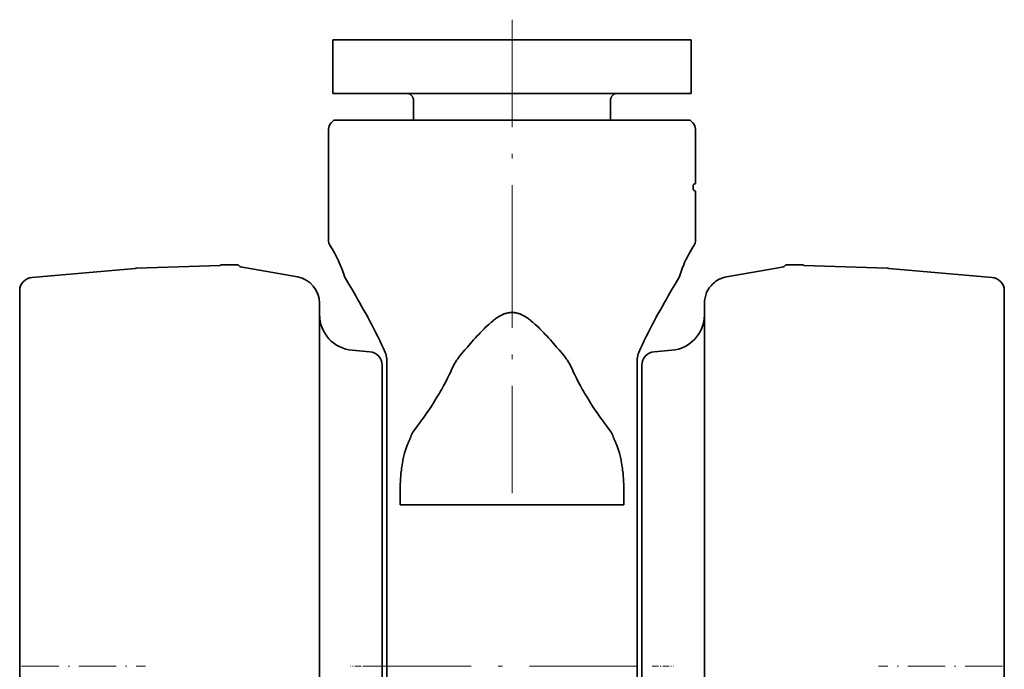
# Model space of a CAD drawing. Extents: x -922 to 7836, y -4841 to 1297.
# Tile 89 of 89: x 7101 to 7211, y 1225 to 1297. Entities that reach past the tile are written whole.
import ezdxf

# ---------------------------------------------------------------- set-up
doc = ezdxf.new("R2010")
doc.units = 0
doc.linetypes.add('DASHDOT', pattern=[18.5, 12, -3, 0.5, -3])

msp = doc.modelspace()

# ---------------------------------------------------------------- linework, layer by layer
at = {"color": 7, "linetype": 'DASHDOT', "lineweight": 13}
for p, q in [((7156, 1297.241211), (7156, 1270.346069)), ((7156, 1274.81189), (7156, 1241.681396)), ((7139.439941, 1225), (7172.560059, 1225))]:
    msp.add_line(p, q, dxfattribs=at)
at = {"color": 7, "lineweight": 35}
for p, q in [((7136, 1295), (7146.411621, 1295)), ((7136, 1295), (7136, 1289)), ((7146.411621, 1295), (7176, 1295)), ((7176, 1295), (7176, 1289)), ((7136, 1289), (7146.411621, 1289)), ((7145, 1288.199951), (7145, 1286)), ((7146.411621, 1289), (7176, 1289)), ((7167, 1288.199951), (7167, 1286)), ((7136.085938, 1286), (7135.792969, 1285.707153)), ((7136.085938, 1286), (7156, 1286)), ((7175.914063, 1286), (7156, 1286)), ((7175.914063, 1286), (7176.205566, 1285.707153)), ((7135.5, 1285), (7135.5, 1272.587769)), ((7176.495605, 1285), (7176.495605, 1281)), ((7176.495605, 1285), (7176.495605, 1281)), ((7176.5, 1281), (7176.495605, 1281)), ((7176.5, 1281), (7176.5, 1278.942993)), ((7176.5, 1278.942993), (7176.280762, 1278.816406)), ((7176.280762, 1278.183594), (7176.5, 1278.057007)), ((7176.5, 1278.057007), (7176.5, 1276)), ((7176.495605, 1272.587769), (7176.495605, 1276)), ((7176.5, 1276), (7176.495605, 1276)), ((7176.495605, 1272.587769), (7176.495605, 1276)), ((7102.369141, 1268.436401), (7113.895508, 1269.444824)), ((7114.104492, 1269.457642), (7123.376953, 1269.781372)), ((7125.344238, 1269.829468), (7123.560059, 1269.829468)), ((7132.020996, 1268.494507), (7125.665039, 1269.615112)), ((7185.544434, 1269.474854), (7179.979004, 1268.49353)), ((7185.544434, 1269.47583), (7186.334961, 1269.615112)), ((7186.655762, 1269.829468), (7188.439941, 1269.829468)), ((7197.895508, 1269.457642), (7188.623047, 1269.781372)), ((7209.630859, 1268.436401), (7198.104492, 1269.444824)), ((7101, 1266.942139), (7101, 1245.108154)), ((7211, 1266.942139), (7211, 1245.108154)), ((7134.5, 1244.435913), (7134.5, 1265.540039)), ((7177.5, 1244.435913), (7177.5, 1265.540039)), ((7140.130859, 1260.119751), (7138.151367, 1260.292969)), ((7171.869141, 1260.119751), (7173.848633, 1260.292969)), ((7141.5, 1258.625488), (7141.5, 1241.120972)), ((7142, 1249.893921), (7142, 1259.340332)), ((7170, 1249.893921), (7170, 1259.340332)), ((7170.5, 1258.625488), (7170.5, 1241.120972)), ((7142, 1249.752563), (7142, 1249.893921)), ((7142, 1191.772461), (7142, 1249.752563)), ((7170, 1249.752563), (7170, 1249.893921)), ((7170, 1191.772461), (7170, 1249.752563)), ((7101, 1245.108154), (7101, 1198.754639)), ((7134.5, 1244.032471), (7134.5, 1244.435913)), ((7143.5, 1243), (7143.5, 1244.442261)), ((7168.5, 1244.442261), (7168.5, 1243)), ((7177.5, 1244.032471), (7177.5, 1244.435913)), ((7211, 1245.108154), (7211, 1198.754639)), ((7134.5, 1244.032471), (7134.5, 1221.775146)), ((7168.5, 1243), (7143.5, 1243)), ((7177.5, 1244.032471), (7177.5, 1221.775146)), ((7141.5, 1241.120972), (7141.5, 1194.678589)), ((7170.5, 1241.120972), (7170.5, 1194.678589))]:
    msp.add_line(p, q, dxfattribs=at)
at = {"color": 7, "linetype": 'DASHDOT', "lineweight": 13, "ltscale": 0.001367}
msp.add_line((7176.230469, 1278.5), (7176.285156, 1278.5), dxfattribs=at)
at = {"color": 7, "linetype": 'DASHDOT', "lineweight": 13, "ltscale": 0.346265}
for p, q in [((7101.214844, 1225), (7115.06543, 1225)), ((7210.785156, 1225), (7196.93457, 1225))]:
    msp.add_line(p, q, dxfattribs=at)
at = {"color": 7, "linetype": 'DASHDOT', "lineweight": 13, "ltscale": 0.059387}
msp.add_line((7140.328613, 1225), (7137.953125, 1225), dxfattribs=at)
at = {"color": 7, "linetype": 'DASHDOT', "lineweight": 13, "ltscale": 0.059375}
msp.add_line((7171.671387, 1225), (7174.046387, 1225), dxfattribs=at)
at = {"color": 7, "lineweight": 35}
for points in [[(7176.280762, 1278.816406), (7176.274414, 1278.810059), (7176.268555, 1278.798584), (7176.263184, 1278.782837), (7176.256348, 1278.754883), (7176.25, 1278.72168), (7176.243652, 1278.670166), (7176.239258, 1278.614502), (7176.23584, 1278.5)], [(7176.23584, 1278.5), (7176.238281, 1278.40564), (7176.244629, 1278.322144), (7176.249512, 1278.283813), (7176.255371, 1278.249146), (7176.26123, 1278.223633), (7176.268066, 1278.203125), (7176.275391, 1278.189087), (7176.280762, 1278.183594)], [(7137.347656, 1268.396973), (7137.783691, 1267.675903), (7138.135742, 1267.083496), (7138.540039, 1266.390381), (7138.754883, 1266.016602), (7138.975098, 1265.629028), (7139.199707, 1265.22998), (7139.42627, 1264.821411), (7139.654785, 1264.405151), (7139.883301, 1263.982666), (7140.111816, 1263.555054), (7140.338379, 1263.123413), (7140.563477, 1262.688721), (7140.785645, 1262.251953), (7141.004883, 1261.813843), (7141.219727, 1261.375244), (7141.430664, 1260.936523), (7141.636719, 1260.498535), (7141.836914, 1260.061768)], [(7137.347656, 1268.396973), (7137.783691, 1267.675781), (7138.135742, 1267.083374), (7138.540039, 1266.390381), (7138.754883, 1266.016724), (7138.975098, 1265.62915), (7139.199707, 1265.22998), (7139.42627, 1264.821533), (7139.654785, 1264.405273), (7139.883301, 1263.982666), (7140.111328, 1263.555054), (7140.338379, 1263.123413), (7140.563477, 1262.688843), (7140.785645, 1262.252075), (7141.004395, 1261.813965), (7141.219727, 1261.375244), (7141.430664, 1260.936523), (7141.636719, 1260.498535), (7141.836914, 1260.061768)], [(7174.652344, 1268.396973), (7174.216309, 1267.675903), (7173.864258, 1267.083496), (7173.459961, 1266.390381), (7173.245117, 1266.016602), (7173.024902, 1265.629028), (7172.800293, 1265.22998), (7172.57373, 1264.821411), (7172.345215, 1264.405151), (7172.116699, 1263.982666), (7171.888184, 1263.555054), (7171.661621, 1263.123413), (7171.436523, 1262.688721), (7171.214355, 1262.251953), (7170.995117, 1261.813843), (7170.780273, 1261.375244), (7170.569336, 1260.936523), (7170.363281, 1260.498535), (7170.163086, 1260.061768)], [(7174.652344, 1268.396973), (7174.216309, 1267.675781), (7173.864258, 1267.083374), (7173.459961, 1266.390381), (7173.245117, 1266.016724), (7173.024902, 1265.62915), (7172.800293, 1265.22998), (7172.57373, 1264.821533), (7172.345215, 1264.405273), (7172.116699, 1263.982666), (7171.888672, 1263.555054), (7171.661621, 1263.123413), (7171.436523, 1262.688843), (7171.214355, 1262.252075), (7170.995605, 1261.813965), (7170.780273, 1261.375244), (7170.569336, 1260.936523), (7170.363281, 1260.498535), (7170.163086, 1260.061768)], [(7156, 1264.519653), (7155.884766, 1264.516602), (7155.769531, 1264.507568), (7155.654297, 1264.492432), (7155.539063, 1264.471313), (7155.42334, 1264.444214), (7155.32666, 1264.417114), (7155.22998, 1264.385986), (7155.133301, 1264.350952), (7155.060547, 1264.322021), (7154.987305, 1264.290894), (7154.841309, 1264.22229), (7154.694336, 1264.145264), (7154.546387, 1264.060181), (7154.397949, 1263.967163), (7154.248535, 1263.866455), (7154.148438, 1263.79541), (7154.04834, 1263.721069), (7153.947266, 1263.643555), (7153.845703, 1263.562988), (7153.64209, 1263.393677), (7153.436523, 1263.213379), (7153.229004, 1263.022705), (7153.019531, 1262.822144), (7152.878418, 1262.683228), (7152.736328, 1262.540405), (7152.449707, 1262.24353), (7152.284668, 1262.068237), (7152.118652, 1261.888794), (7151.918457, 1261.669067), (7151.716309, 1261.44397), (7151.373535, 1261.05542), (7151.025879, 1260.654663), (7150.747559, 1260.32959), (7150.182129, 1259.66272)], [(7156, 1264.519653), (7156.115234, 1264.516602), (7156.230469, 1264.507568), (7156.345703, 1264.492432), (7156.460938, 1264.471313), (7156.57666, 1264.444214), (7156.67334, 1264.417114), (7156.77002, 1264.385986), (7156.866699, 1264.350952), (7156.939453, 1264.322021), (7157.012695, 1264.290894), (7157.158691, 1264.22229), (7157.305664, 1264.145264), (7157.453613, 1264.060181), (7157.602051, 1263.967163), (7157.751465, 1263.866455), (7157.851563, 1263.79541), (7157.95166, 1263.721069), (7158.052734, 1263.643555), (7158.154297, 1263.562988), (7158.35791, 1263.393677), (7158.563477, 1263.213379), (7158.770996, 1263.022705), (7158.980469, 1262.822144), (7159.121582, 1262.683228), (7159.263672, 1262.540405), (7159.550293, 1262.24353), (7159.715332, 1262.068237), (7159.881348, 1261.888794), (7160.081543, 1261.669067), (7160.283691, 1261.44397), (7160.626465, 1261.05542), (7160.974121, 1260.654663), (7161.252441, 1260.32959), (7161.817871, 1259.66272)], [(7149.331543, 1258.294678), (7149.242188, 1258.093384), (7149.151367, 1257.893188), (7149.056641, 1257.690063), (7148.959961, 1257.488281), (7148.76416, 1257.092407), (7148.562988, 1256.701416), (7148.355957, 1256.315186), (7148.144531, 1255.933716), (7148.017578, 1255.710327), (7147.88916, 1255.48877), (7147.755371, 1255.262695), (7147.620605, 1255.038696), (7147.351563, 1254.602539), (7147.079102, 1254.174561), (7146.803711, 1253.755493), (7146.57373, 1253.413452), (7146.343262, 1253.078613), (7146.113281, 1252.751465), (7145.941406, 1252.511353), (7145.770996, 1252.276367), (7145.553711, 1251.981201), (7145.340332, 1251.695557), (7145.131348, 1251.419922), (7144.928711, 1251.155273)], [(7162.668457, 1258.294678), (7162.757813, 1258.093384), (7162.848633, 1257.893188), (7162.943359, 1257.690063), (7163.040039, 1257.488281), (7163.23584, 1257.092407), (7163.437012, 1256.701416), (7163.644043, 1256.315186), (7163.855469, 1255.933716), (7163.982422, 1255.710327), (7164.11084, 1255.48877), (7164.244629, 1255.262695), (7164.379395, 1255.038696), (7164.648438, 1254.602539), (7164.920898, 1254.174561), (7165.196289, 1253.755493), (7165.42627, 1253.413452), (7165.656738, 1253.078613), (7165.886719, 1252.751465), (7166.058594, 1252.511353), (7166.229004, 1252.276367), (7166.446289, 1251.981201), (7166.659668, 1251.695557), (7166.868652, 1251.419922), (7167.071289, 1251.155273)], [(7144.383789, 1249.896851), (7144.297852, 1249.680908), (7144.216797, 1249.462158), (7144.141113, 1249.240601), (7144.070313, 1249.016479), (7144.003906, 1248.789795), (7143.965332, 1248.646851), (7143.928223, 1248.503052), (7143.859863, 1248.212646), (7143.797852, 1247.918701), (7143.756348, 1247.697144), (7143.717773, 1247.473877), (7143.683105, 1247.248901), (7143.659668, 1247.079102), (7143.637695, 1246.908447), (7143.599121, 1246.564697), (7143.567383, 1246.217773), (7143.545898, 1245.926392), (7143.528809, 1245.633179), (7143.516113, 1245.338013), (7143.509277, 1245.121338), (7143.503906, 1244.903809), (7143.500977, 1244.673462), (7143.5, 1244.442261)], [(7167.616211, 1249.896851), (7167.702148, 1249.680908), (7167.783203, 1249.462158), (7167.858887, 1249.240601), (7167.929688, 1249.016479), (7167.996094, 1248.789795), (7168.034668, 1248.646851), (7168.071777, 1248.503052), (7168.140137, 1248.212646), (7168.202148, 1247.918701), (7168.243652, 1247.697144), (7168.282227, 1247.473877), (7168.316895, 1247.248901), (7168.340332, 1247.079102), (7168.362305, 1246.908447), (7168.400879, 1246.564697), (7168.432617, 1246.217773), (7168.454102, 1245.926392), (7168.471191, 1245.633179), (7168.483887, 1245.338013), (7168.490723, 1245.121338), (7168.496094, 1244.903809), (7168.499023, 1244.673462), (7168.5, 1244.442261)]]:
    msp.add_lwpolyline(points, dxfattribs=at)
for centre, radius, start, end in [((7144.200195, 1288.199951), 0.8, 0.000001, 90.000003), ((7167.799805, 1288.199951), 0.8, 90.000003, 180.000005), ((7136.5, 1285), 1, 135, 180.000005), ((7175.491699, 1285.001587), 1.003541, 359.90725, 44.673976), ((7175.491699, 1285.001587), 1.003541, 359.90725, 44.673976), ((7136.5, 1272.587769), 1, 180.000005, 212.461739), ((7123, 1264), 15, 17.22788, 32.461744), ((7189.749512, 1263.601074), 15.849091, 147.781525, 152.043508), ((7189.749512, 1263.601074), 15.849091, 147.781525, 152.043508), ((7175.488281, 1272.587158), 1.007061, 327.838015, 0.038671), ((7175.488281, 1272.587158), 1.007061, 327.838015, 0.038671), ((7189, 1264), 15, 152.047114, 162.772123), ((7114.244141, 1265.460083), 4.000004, 91.999998, 95.000002), ((7123.370117, 1269.981323), 0.200002, 271.999802, 298.392964), ((7123.560059, 1269.629395), 0.200016, 90.00115, 118.392409), ((7125.344238, 1269.629395), 0.200051, 27.189981, 89.990379), ((7125.700195, 1269.812134), 0.200056, 207.187604, 259.991708), ((7186.299805, 1269.812134), 0.200056, 280.008294, 332.812391), ((7186.655762, 1269.629395), 0.200064, 90.012208, 152.80879), ((7188.439941, 1269.629395), 0.200016, 61.607582, 89.998848), ((7188.630371, 1269.981323), 0.200018, 241.607659, 267.998779), ((7197.755859, 1265.460083), 4.000004, 85.000004, 88), ((7102.5, 1266.942139), 1.5, 95.000002, 179.999995), ((7131.5, 1265.540039), 3, 359.999999, 79.999998), ((7137.521484, 1268.503418), 0.20387, 197.374944, 211.501674), ((7174.478516, 1268.503418), 0.20387, 328.498327, 342.625061), ((7180.498535, 1265.539063), 2.99969, 99.970194, 133.168335), ((7209.5, 1266.942139), 1.5, 360, 84.999997), ((7180.5, 1265.540039), 2.999997, 133.202991, 180.000022), ((7138.5, 1264.27771), 4, 179.999995, 264.999998), ((7173.5, 1264.27771), 4.000023, 275.000304, 359.081953), ((7140, 1258.625488), 1.5, 360, 84.999997), ((7140.221191, 1259.314697), 1.779868, 0.828038, 24.813616), ((7154.495605, 1256.032227), 5.637764, 139.91118, 156.340161), ((7157.504395, 1256.032227), 5.637764, 23.659838, 40.088819), ((7171.778809, 1259.314697), 1.779868, 155.186379, 179.171968), ((7171.778809, 1259.314697), 1.779867, 155.186392, 179.171981), ((7172, 1258.625488), 1.5, 95.000002, 179.999995), ((7268.942383, 1197.97229), 134.948118, 156.831484, 157.370236), ((7145.256836, 1250.908203), 0.410756, 143.005979, 157.420329), ((7166.743164, 1250.908203), 0.410756, 22.579668, 36.994022), ((7043.057617, 1197.97229), 134.948118, 22.629762, 23.168509)]:
    msp.add_arc(centre, radius, start, end, dxfattribs=at)

doc.saveas('drawing.dxf')
